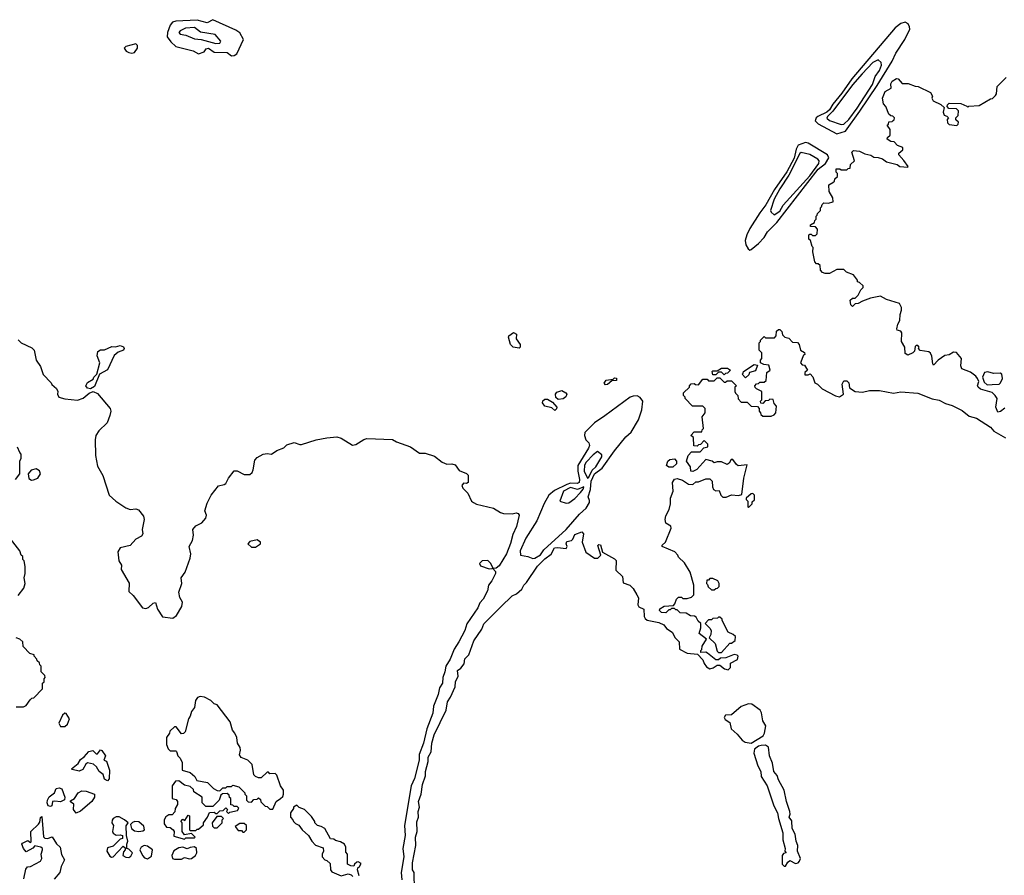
# Model space of a CAD drawing. Extents: x 1793424 to 1900092, y 321114 to 470632.
# Tile 128 of 256: x 1852609 to 1859521, y 370586 to 376595. Entities that reach past the tile are written whole.
import ezdxf

# ---------------------------------------------------------------- set-up
doc = ezdxf.new("R2010")
doc.units = 0

msp = doc.modelspace()

# ---------------------------------------------------------------- linework, layer by layer
at = {"layer": '0CON05XD'}
for points in [[(1854095, 376342.5), (1854115, 376343.3), (1854133.6, 376356.4), (1854180.8, 376455), (1854153.4, 376503.4), (1854125, 376522.5), (1853965, 376595.3), (1853925, 376573.8), (1853855, 376592.2), (1853705, 376584.6), (1853682.1, 376577.9), (1853664.2, 376555.8), (1853646.8, 376505), (1853644.6, 376475), (1853668.7, 376438.7), (1853705, 376406.5), (1853825.5, 376375.5), (1853865, 376355.5), (1853905, 376369.2), (1853918.4, 376391.6), (1853935, 376396.2), (1853975, 376366.7), (1854065.4, 376365.4), (1854095, 376342.5)], [(1853985, 376427.5), (1854015, 376431.4), (1854020, 376445), (1853981.9, 376491.9), (1853878, 376508), (1853835, 376540.6), (1853773.8, 376535), (1853735, 376517.5), (1853727.1, 376505), (1853735, 376494.4), (1853775, 376486.5), (1853835, 376460.9), (1853883.7, 376456.3), (1853985, 376427.5)], [(1858345, 375794.6), (1858406.5, 375813.5), (1858506.8, 375953.2), (1858627.7, 376132.3), (1858732.9, 376305), (1858759.5, 376360.5), (1858823.1, 376455), (1858857.5, 376527.5), (1858856.7, 376545), (1858846.7, 376565), (1858825, 376578.8), (1858795, 376568.6), (1858755, 376539.2), (1858450.6, 376179.4), (1858380.9, 376079.1), (1858318.4, 376001.6), (1858295, 375963), (1858275, 375946.2), (1858211.8, 375915), (1858200.6, 375905), (1858193.8, 375885), (1858214.4, 375864.4), (1858345, 375794.6)], [(1853395, 376359.2), (1853415, 376363.8), (1853436.7, 376395), (1853436.7, 376415), (1853425, 376426.7), (1853355, 376406.2), (1853342.5, 376395), (1853356.7, 376375), (1853375, 376364), (1853395, 376359.2)], [(1858375, 375859.5), (1858395, 375860.5), (1858430.8, 375895), (1858489.3, 375975), (1858595, 376139.6), (1858614.8, 376195.2), (1858645, 376238.6), (1858660, 376275), (1858656.7, 376295), (1858635, 376313.3), (1858599.4, 376295), (1858524.2, 376215), (1858455, 376136.7), (1858317.9, 375952.1), (1858279.2, 375915), (1858274.7, 375904.7), (1858295, 375888.2), (1858375, 375859.5)], [(1859525, 373867.5), (1859495, 373842.5), (1859475, 373840), (1859462.5, 373875), (1859470, 373935), (1859457.5, 373955), (1859436.1, 373976.1), (1859355, 374000), (1859337.5, 374015), (1859333.3, 374025), (1859342.5, 374055), (1859333.3, 374075), (1859321.7, 374091.7), (1859285, 374120), (1859224.2, 374144.2), (1859216.2, 374165), (1859220.8, 374215), (1859185, 374258), (1859165, 374260), (1859135, 374241.2), (1859103.9, 374236.1), (1859057, 374203), (1859025, 374170), (1859018.3, 374178.3), (1859012.9, 374232.9), (1859003.3, 374253.3), (1858991.7, 374261.7), (1858931.7, 374271.7), (1858920, 374285), (1858922.5, 374295), (1858915, 374306.7), (1858903, 374307), (1858895, 374300), (1858891.7, 374268.3), (1858880, 374255), (1858845, 374240), (1858825, 374250), (1858822.5, 374295), (1858800, 374335), (1858802.5, 374395), (1858795, 374407.5), (1858770, 374415), (1858767.5, 374425), (1858773, 374457), (1858787, 374483), (1858790, 374525), (1858800, 374555), (1858800, 374575), (1858785, 374602.5), (1858695, 374630), (1858653, 374653), (1858580.7, 374639.3), (1858525, 374617.5), (1858495, 374602.5), (1858475, 374600), (1858455, 374580), (1858443, 374593), (1858440, 374625), (1858455, 374640), (1858475, 374640), (1858495, 374660), (1858513, 374697), (1858530, 374715), (1858530, 374725), (1858505, 374750), (1858490, 374755), (1858490, 374765), (1858463, 374803), (1858413, 374823), (1858395, 374840), (1858345, 374840), (1858295, 374812.5), (1858263, 374813), (1858245, 374820), (1858230, 374835), (1858228.3, 374868.3), (1858215, 374880), (1858201.7, 374881.7), (1858190, 374895), (1858177.5, 374965), (1858180, 374995), (1858171.7, 375001.7), (1858160, 375045), (1858150, 375055), (1858150, 375085), (1858155, 375090), (1858165, 375090), (1858175, 375080), (1858195, 375080), (1858208.3, 375091.7), (1858210, 375125), (1858195, 375140), (1858161.7, 375141.7), (1858160, 375155), (1858188.3, 375171.7), (1858190, 375185), (1858200, 375195), (1858200, 375215), (1858208.3, 375221.7), (1858210, 375235), (1858230, 375255), (1858230, 375275), (1858238.3, 375281.7), (1858241.7, 375298.3), (1858255, 375310), (1858285, 375307.5), (1858320, 375315), (1858317.5, 375345), (1858291.7, 375388.3), (1858290, 375435), (1858318.3, 375451.7), (1858328.3, 375461.7), (1858331.7, 375478.3), (1858350, 375495), (1858350, 375515), (1858340, 375525), (1858341.7, 375548.3), (1858367, 375547), (1858375, 375540), (1858415, 375540), (1858425, 375550), (1858438.3, 375551.7), (1858441.7, 375578.3), (1858470, 375605), (1858450, 375665), (1858463, 375677), (1858505, 375671.2), (1858543, 375653), (1858583.9, 375643.9), (1858605, 375628.8), (1858635, 375627.5), (1858665, 375617.5), (1858695, 375597.5), (1858768, 375578), (1858787.5, 375565), (1858845, 375560), (1858846.7, 375565), (1858816.1, 375606.1), (1858780, 375645), (1858781.7, 375658.3), (1858808.3, 375681.7), (1858808.3, 375698.3), (1858771.7, 375711.7), (1858748.3, 375738.3), (1858725, 375740), (1858700, 375755), (1858701.7, 375768.3), (1858720, 375785), (1858720, 375825), (1858700, 375855), (1858708.3, 375861.7), (1858711.7, 375878.3), (1858735, 375880), (1858741.7, 375888.3), (1858748.3, 375891.7), (1858750, 375905), (1858738.3, 375918.3), (1858725, 375920), (1858711.7, 375931.7), (1858690, 375985), (1858672.5, 376005), (1858666.7, 376045), (1858685, 376090), (1858726.2, 376115), (1858723.8, 376145), (1858735, 376162.5), (1858765, 376182.5), (1858775, 376180), (1858805, 376147.5), (1858846.4, 376146.4), (1858895, 376127.5), (1858916.4, 376126.4), (1859003, 376083), (1859017, 376057), (1859012.5, 376045), (1859022.5, 376025), (1859075, 376000), (1859098.3, 375978.3), (1859092.5, 375945), (1859100, 375925), (1859118.3, 375918.3), (1859130, 375905), (1859120, 375895), (1859121.7, 375871.7), (1859135, 375860), (1859188.3, 375851.7), (1859198.3, 375861.7), (1859200, 375875), (1859181.7, 375891.7), (1859180, 375905), (1859197, 375923), (1859200, 375955), (1859185, 375970), (1859131.7, 375971.7), (1859120, 375985), (1859121.7, 375998.3), (1859135, 376010), (1859215, 376007.5), (1859258.3, 375988.3), (1859265, 375980), (1859272.5, 375987.5), (1859345, 375992.5), (1859425, 376040), (1859438.3, 376041.7), (1859458.3, 376061.7), (1859467.5, 376075), (1859470, 376125), (1859535, 376190)], [(1857735, 374976.7), (1857745, 374982), (1857795, 375022.7), (1857835, 375066.6), (1857857.8, 375105), (1857925, 375170.5), (1858214, 375545), (1858266.7, 375585), (1858290, 375625), (1858278.9, 375645), (1858145, 375728.2), (1858125, 375733.6), (1858075, 375714.7), (1858059.3, 375685), (1858045, 375622.2), (1857995, 375527.5), (1857907, 375403), (1857846.7, 375295), (1857805, 375238.1), (1857735, 375128.8), (1857712.9, 375085), (1857702.9, 375045), (1857707.5, 375015), (1857722.5, 374985), (1857735, 374976.7)], [(1857905, 375224), (1857945, 375250.5), (1857968.5, 375291.5), (1858155, 375499.3), (1858218.1, 375585), (1858220.4, 375605), (1858212.2, 375615), (1858155, 375647.9), (1858095, 375662), (1858085, 375654.6), (1858007.6, 375502.4), (1857945, 375407.8), (1857906.7, 375335), (1857880.8, 375255), (1857885, 375242.5), (1857905, 375224)], [(1855380, 370485), (1855377.5, 370605), (1855367.5, 370625), (1855367.5, 370675), (1855390, 370795), (1855386.7, 370855), (1855400, 370895), (1855397, 370963), (1855408.8, 370995), (1855406.7, 371035), (1855416.7, 371065), (1855407.5, 371105), (1855427.5, 371155), (1855436.7, 371225), (1855456.7, 371285), (1855457.5, 371315), (1855477.5, 371385), (1855477.5, 371415), (1855496.4, 371453.6), (1855502.5, 371515), (1855518.3, 371571.7), (1855603.3, 371745), (1855612.5, 371805), (1855633.6, 371836.4), (1855665, 371910), (1855667.5, 371945), (1855687.5, 371985), (1855682.5, 372025), (1855705, 372040), (1855728.3, 372071.7), (1855733, 372107), (1855762.5, 372135), (1855796.4, 372233.6), (1855852.5, 372315), (1855867.5, 372352.5), (1855987.1, 372472.9), (1856065, 372550), (1856097.3, 372562.7), (1856134.6, 372595.4), (1856148.6, 372625), (1856167.1, 372642.9), (1856245, 372756.2), (1856295, 372809.5), (1856338.8, 372841.2), (1856363.6, 372885), (1856385, 372889.6), (1856445, 372880.8), (1856451.9, 372895), (1856445.7, 372915), (1856448.8, 372931.2), (1856482.2, 372937.8), (1856493, 372947), (1856505, 372980), (1856555, 372997.5), (1856567.5, 372985), (1856558, 372925), (1856582.5, 372855), (1856645, 372812.5), (1856667, 372813), (1856687.5, 372835), (1856668.3, 372901.7), (1856675, 372910), (1856686.4, 372906.4), (1856700, 372855), (1856785, 372810), (1856796.1, 372796.1), (1856795, 372730), (1856840, 372685), (1856845, 372640), (1856893, 372623), (1856915, 372600), (1856942.5, 372555), (1856952.5, 372535), (1856947.5, 372485), (1856955, 372472.5), (1856990, 372455), (1856992.5, 372405), (1857000, 372390), (1857015, 372377.5), (1857095, 372362.5), (1857130, 372345), (1857150.7, 372320.7), (1857190, 372295), (1857210, 372255), (1857237.5, 372225), (1857240, 372175), (1857295, 372147.5), (1857368.3, 372138.3), (1857405, 372100), (1857413, 372073), (1857430.7, 372050.7), (1857455, 372037.5), (1857476.7, 372043.3), (1857505, 372062.5), (1857525, 372062.5), (1857556.4, 372036.4), (1857581.7, 372028.3), (1857600, 372045), (1857600, 372075), (1857647.7, 372102.3), (1857653.3, 372125), (1857645, 372133.3), (1857625, 372136.7), (1857567, 372113), (1857528.3, 372111.7), (1857515, 372100), (1857495, 372100), (1857436.7, 372146.7), (1857425, 372152.5), (1857391.7, 372151.7), (1857390, 372165), (1857397, 372173), (1857400, 372195), (1857430, 372245), (1857380, 372285), (1857390, 372325), (1857390, 372355), (1857371.7, 372371.7), (1857358.3, 372398.3), (1857347, 372407), (1857318.3, 372408.3), (1857287, 372427), (1857245, 372430), (1857225, 372450), (1857215, 372450), (1857205, 372460), (1857185, 372460), (1857175, 372450), (1857165, 372450), (1857145, 372430), (1857115, 372432.5), (1857100, 372445), (1857101.7, 372458.3), (1857133, 372477), (1857198.3, 372481.7), (1857208.3, 372491.7), (1857220, 372525), (1857235, 372540), (1857255, 372540), (1857265, 372530), (1857295, 372530), (1857325, 372540), (1857342.5, 372555), (1857342.5, 372625), (1857316.7, 372715), (1857275, 372780), (1857235, 372820), (1857230, 372835), (1857208.3, 372858.3), (1857120, 372895), (1857120, 372905), (1857143.6, 372926.4), (1857182.5, 373025), (1857179.3, 373039.3), (1857145, 373060), (1857140, 373085), (1857145, 373110), (1857167.5, 373155), (1857177.5, 373195), (1857177.5, 373235), (1857197.5, 373285), (1857192.5, 373345), (1857205, 373367.5), (1857225, 373372.5), (1857261.7, 373361.7), (1857305, 373332.5), (1857335, 373330), (1857355, 373350), (1857375, 373350), (1857425, 373370), (1857455, 373370), (1857470, 373355), (1857472.5, 373315), (1857480, 373295), (1857495, 373287.5), (1857518.3, 373288.3), (1857530, 373255), (1857545, 373240.8), (1857568.9, 373241.1), (1857605, 373258.8), (1857655, 373252.5), (1857678.3, 373261.7), (1857692.5, 373375), (1857715, 373470), (1857653, 373463), (1857640.7, 373470.7), (1857615, 373507.5), (1857603.6, 373506.4), (1857589.3, 373480.7), (1857575, 373472.5), (1857535, 373490), (1857505, 373490), (1857485, 373482.5), (1857470, 373495), (1857425, 373507.5), (1857363, 373437), (1857335, 373423.3), (1857320, 373425), (1857317.5, 373455), (1857290, 373495), (1857302.5, 373535), (1857325, 373560), (1857385, 373560), (1857411.7, 373588.3), (1857440, 373595), (1857440, 373615), (1857415, 373640), (1857388.3, 373611.7), (1857375, 373610), (1857365, 373600), (1857341.7, 373601.7), (1857340, 373660), (1857320, 373675), (1857345, 373700), (1857398.3, 373701.7), (1857400, 373715), (1857410, 373725), (1857400, 373805), (1857420, 373835), (1857420, 373865), (1857405, 373880), (1857331.7, 373881.7), (1857280, 373935), (1857280, 373945), (1857270, 373955), (1857270, 373975), (1857310, 374015), (1857310, 374025), (1857323, 374037), (1857345, 374040), (1857353, 374033), (1857375, 374030), (1857405, 374070), (1857435, 374070), (1857445, 374060), (1857485, 374060), (1857505, 374080), (1857525, 374080), (1857555, 374050), (1857565, 374050), (1857575, 374060), (1857605, 374060), (1857640, 374025), (1857630, 374015), (1857630, 373985), (1857633, 373973), (1857650, 373955), (1857651.7, 373931.7), (1857675, 373910), (1857715, 373910), (1857745, 373880), (1857788.3, 373878.3), (1857800, 373865), (1857800, 373845), (1857810, 373835), (1857811.7, 373821.7), (1857825, 373810), (1857885, 373810), (1857905, 373820), (1857917.5, 373835), (1857921.7, 373881.7), (1857905, 373900), (1857898.3, 373928.3), (1857875, 373930), (1857865, 373920), (1857841.7, 373918.3), (1857825, 373900), (1857811.7, 373901.7), (1857810, 373915), (1857820, 373925), (1857820, 373985), (1857781.7, 374001.7), (1857771.7, 374011.7), (1857770, 374025), (1857781.7, 374038.3), (1857795, 374040), (1857805, 374050), (1857835, 374050), (1857848.3, 374061.7), (1857853, 374117), (1857877.5, 374135), (1857868.3, 374168.3), (1857833, 374173), (1857810, 374185), (1857810, 374205), (1857820, 374215), (1857820, 374255), (1857800, 374275), (1857800, 374325), (1857810, 374335), (1857810, 374345), (1857835, 374370), (1857845, 374360), (1857908.3, 374361.7), (1857920, 374375), (1857921.7, 374408.3), (1857935, 374420), (1857945, 374420), (1857960, 374405), (1857963, 374383), (1857980, 374365), (1858008.3, 374358.3), (1858035, 374330), (1858068.3, 374328.3), (1858080, 374315), (1858090, 374275), (1858118.3, 374258.3), (1858120, 374245), (1858111.7, 374238.3), (1858090, 374185), (1858101.7, 374171.7), (1858118.3, 374168.3), (1858140, 374135), (1858121.7, 374118.3), (1858121.7, 374101.7), (1858145, 374100), (1858158.3, 374108.3), (1858177, 374087), (1858190, 374045), (1858210, 374035), (1858241.7, 374001.7), (1858335, 373952.5), (1858365, 373947.5), (1858392.5, 373965), (1858383.6, 374036.4), (1858395, 374060), (1858415, 374060), (1858430, 374045), (1858435, 374010), (1858473.6, 373983.6), (1858525, 373980), (1858575, 373990), (1858645, 373991.2), (1858743.2, 373973.2), (1858795, 373981.2), (1858915, 373973.3), (1859015, 373933.3), (1859063.9, 373923.9), (1859109.2, 373899.2), (1859155, 373886.2), (1859225, 373850), (1859275, 373810), (1859326.1, 373796.1), (1859425, 373732.5), (1859446.7, 373705), (1859528.8, 373658.8)], [(1856115, 374287.5), (1856073.3, 374295), (1856053.3, 374315), (1856040, 374365), (1856042.5, 374375), (1856075, 374397.5), (1856097.5, 374387.5), (1856093.8, 374355), (1856122.5, 374315), (1856122.5, 374295), (1856115, 374287.5)], [(1852597, 374347), (1852620, 374325), (1852695, 374290), (1852710, 374275), (1852723.8, 374205), (1852755, 374160), (1852773.9, 374103.9), (1852830, 374045), (1852833.6, 374033.6), (1852867.5, 374005), (1852877.5, 373985), (1852873.3, 373965), (1852883.6, 373943.6), (1852925, 373932.5), (1853015, 373922.5), (1853055, 373937.5), (1853096.7, 373973.3), (1853125, 373983.3), (1853155, 373970), (1853243.6, 373863.6), (1853247.5, 373845), (1853242.5, 373815), (1853222.5, 373765), (1853165, 373707.5), (1853142.5, 373675), (1853137.5, 373645), (1853140, 373535), (1853155, 373460), (1853193.3, 373395), (1853237.5, 373255), (1853283.9, 373213.9), (1853355, 373168), (1853385, 373156.2), (1853425, 373160), (1853443.6, 373153.6), (1853478.3, 373108.3), (1853483.3, 373085), (1853467.5, 373015), (1853472.5, 372985), (1853465, 372967.5), (1853425, 372946.7), (1853385, 372902.5), (1853315, 372886.2), (1853297, 372857), (1853304, 372795), (1853322.5, 372765), (1853320, 372735), (1853377, 372637), (1853375, 372580), (1853405, 372552.5), (1853470, 372465), (1853495, 372460), (1853513.6, 372466.4), (1853545, 372497.5), (1853561.7, 372501.7), (1853576.7, 372455), (1853611.7, 372401.7), (1853685, 372392.5), (1853709.3, 372410.7), (1853747.5, 372475), (1853752.5, 372505), (1853733, 372537), (1853726.2, 372575), (1853746.7, 372635), (1853742.5, 372675), (1853770, 372715), (1853806.4, 372813.6), (1853810, 372845), (1853797.5, 372895), (1853823, 372937), (1853830, 372975), (1853823.8, 373015), (1853845, 373040), (1853887.7, 373062.3), (1853915.7, 373094.3), (1853919.2, 373115), (1853908.8, 373145), (1853925, 373200), (1853953.6, 373256.4), (1854005, 373322.5), (1854045, 373330), (1854055, 373337.5), (1854073.9, 373376.1), (1854113.9, 373426.1), (1854136.4, 373426.4), (1854185, 373400), (1854225, 373400), (1854240, 373415), (1854247, 373433), (1854259.3, 373500.7), (1854275, 373520), (1854317.5, 373545), (1854345, 373548.8), (1854377, 373543), (1854415, 373570), (1854462.7, 373587.3), (1854485, 373610), (1854535, 373626.7), (1854575, 373611.2), (1854587.7, 373612.3), (1854690, 373645), (1854765, 373658), (1854836.4, 373666.4), (1854865, 373656.2), (1854945, 373607.5), (1854967.9, 373612.1), (1855025, 373648), (1855046.4, 373653.6), (1855225, 373648.1), (1855255, 373631.2), (1855352.5, 373595), (1855415, 373550), (1855455, 373550), (1855520.7, 373530.7), (1855575, 373487.5), (1855607, 373473)], [(1853105, 374002.5), (1853085, 374007.5), (1853073.3, 374025), (1853085, 374047.5), (1853125, 374070), (1853130, 374085), (1853150, 374105), (1853172.5, 374185), (1853152.5, 374235), (1853157.5, 374265), (1853175, 374277.5), (1853205, 374276.7), (1853255, 374300), (1853281.7, 374298.3), (1853315, 374307.5), (1853338.3, 374298.3), (1853342.5, 374285), (1853336.7, 374275), (1853300.8, 374259.2), (1853273.1, 374236.9), (1853224.1, 374135.9), (1853170, 374105), (1853135, 374020), (1853105, 374002.5)], [(1857555, 374100), (1857535, 374120), (1857515, 374120), (1857495, 374100), (1857475, 374100), (1857470, 374125), (1857475, 374130), (1857505, 374130), (1857535, 374147.5), (1857577, 374147), (1857600, 374135), (1857578.3, 374111.7), (1857565, 374110), (1857555, 374100)], [(1857705, 374080), (1857680, 374105), (1857688.3, 374111.7), (1857690, 374125), (1857765, 374172.5), (1857788.3, 374168.3), (1857775, 374130), (1857731.7, 374118.3), (1857728.3, 374101.7), (1857705, 374080)], [(1859401.4, 374031.4), (1859435, 374032.9), (1859485, 374035.8), (1859495, 374043.8), (1859508.5, 374075), (1859505, 374106), (1859491.7, 374111.7), (1859445, 374109.4), (1859405, 374122.9), (1859383.3, 374116.7), (1859368, 374085), (1859379.3, 374049.3), (1859401.4, 374031.4)], [(1856721.2, 374031.2), (1856713, 374043), (1856725, 374062.5), (1856775, 374070), (1856785, 374080), (1856798.3, 374078.3), (1856798.3, 374061.7), (1856765, 374060), (1856735, 374032.5), (1856721.2, 374031.2)], [(1856388.3, 373928.3), (1856371.7, 373941.7), (1856370, 373965), (1856380.7, 373979.3), (1856415, 373990), (1856443.3, 373975), (1856448.8, 373965), (1856443.6, 373946.4), (1856425, 373932.5), (1856388.3, 373928.3)], [(1856210.7, 372810.7), (1856225, 372812.5), (1856265, 372836.5), (1856289, 372871), (1856445.5, 373014.5), (1856538.5, 373121.5), (1856585.5, 373165), (1856608, 373205), (1856609.3, 373219.3), (1856600, 373245), (1856615.3, 373294.7), (1856619.7, 373355), (1856643.2, 373406.8), (1856697.5, 373445), (1856785, 373566.5), (1856865, 373665.6), (1856901.2, 373698.8), (1856952.5, 373785), (1856976.9, 373855), (1856983.3, 373915), (1856965, 373942.5), (1856943, 373953), (1856915, 373952), (1856895, 373944), (1856717.3, 373812.7), (1856643.3, 373765), (1856576.7, 373695), (1856573.3, 373675), (1856583.3, 373645), (1856604.2, 373624.2), (1856608.2, 373605), (1856601.5, 373585), (1856526.8, 373465), (1856526.6, 373425), (1856539.8, 373365), (1856535.8, 373345), (1856523.1, 373336.9), (1856475, 373339.2), (1856449.2, 373330.8), (1856362.3, 373287.7), (1856324.2, 373255.8), (1856291.5, 373198.5), (1856239.2, 373075), (1856162.5, 372955), (1856121.2, 372865), (1856123.8, 372833.8), (1856175, 372826.2), (1856210.7, 372810.7)], [(1856365, 373850), (1856345, 373870), (1856295, 373880), (1856280, 373905), (1856281.7, 373918.3), (1856295, 373930), (1856315, 373930), (1856348.3, 373908.3), (1856380, 373875), (1856378.3, 373861.7), (1856365, 373850)], [(1852580, 373365), (1852610, 373405), (1852610, 373495), (1852620, 373515), (1852620, 373545), (1852610, 373555), (1852593.6, 373593.6)], [(1856595, 373376), (1856605, 373382.2), (1856628.3, 373431.7), (1856654.2, 373455), (1856696.2, 373525), (1856695, 373540), (1856665, 373562.5), (1856635, 373540), (1856585, 373487.5), (1856575, 373466.7), (1856570.9, 373425), (1856595, 373376)], [(1857195, 373452.5), (1857165, 373452.5), (1857150, 373465), (1857160, 373495), (1857173, 373507), (1857205, 373510), (1857220, 373495), (1857220, 373475), (1857195, 373452.5)], [(1852692.1, 373362.1), (1852705, 373362.9), (1852735, 373376.2), (1852755.3, 373405), (1852746.9, 373426.9), (1852725, 373441.1), (1852688.3, 373431.7), (1852667.1, 373405), (1852672.4, 373372.4), (1852692.1, 373362.1)], [(1855607, 373473), (1855643.6, 373476.4), (1855665, 373468.8), (1855695, 373430), (1855745, 373407.5), (1855756.1, 373396.1), (1855756.1, 373343.9), (1855745, 373337.5), (1855725, 373340), (1855712.5, 373325), (1855720, 373305), (1855755, 373270), (1855781.2, 373215), (1855794.2, 373204.2), (1855815, 373193.8), (1855935, 373163.8), (1855984, 373134), (1856005, 373128), (1856065, 373125.6), (1856095, 373132.5), (1856107.4, 373127.4), (1856115.5, 373115), (1856097.3, 373035), (1856070, 372980), (1856055, 372916.7), (1856025.3, 372845), (1855975, 372760.8), (1855955, 372742.5), (1855930, 372740), (1855950, 372720), (1855948.8, 372705), (1855923.8, 372655), (1855900, 372625), (1855892.5, 372585), (1855862.5, 372525), (1855839.4, 372500.6), (1855825.5, 372464.5), (1855748.6, 372351.4), (1855733.8, 372305), (1855692.5, 372225), (1855658.8, 372175), (1855632, 372105), (1855600, 372055), (1855594, 372015), (1855579.2, 371975), (1855576.9, 371935), (1855556.8, 371903.2), (1855545.8, 371855), (1855514, 371775), (1855509.2, 371725), (1855466, 371615), (1855443.1, 371515), (1855412.5, 371435), (1855412.2, 371395), (1855380, 371265), (1855356, 371215), (1855310.8, 370935), (1855314.2, 370865.8), (1855298, 370775), (1855306, 370715), (1855286.7, 370605), (1855291.2, 370555)], [(1856445, 373200), (1856465, 373202.5), (1856505, 373232), (1856545, 373274.3), (1856565, 373298), (1856568.8, 373315), (1856525, 373296.2), (1856475, 373308.8), (1856426.5, 373285), (1856400, 373215), (1856445, 373200)], [(1857725, 373170), (1857750, 373195), (1857751.7, 373208.3), (1857767, 373223), (1857766.4, 373256.4), (1857755, 373267.5), (1857743.9, 373266.1), (1857710, 373235), (1857710, 373225), (1857720, 373215), (1857720, 373175), (1857725, 373170)], [(1852598.3, 372551.7), (1852637, 372603), (1852647.5, 372635), (1852640, 372675), (1852647.5, 372705), (1852647.5, 372755), (1852640, 372795), (1852630, 372805), (1852630, 372825), (1852620, 372835), (1852610, 372865), (1852545, 372950)], [(1854265, 372890), (1854300, 372915), (1854300, 372925), (1854275, 372942.5), (1854225, 372930), (1854210, 372915), (1854235, 372890), (1854265, 372890)], [(1855905, 372738), (1855925, 372740), (1855930, 372745), (1855915.8, 372775), (1855895, 372797.5), (1855856.1, 372793.9), (1855837.5, 372775), (1855845, 372760), (1855905, 372738)], [(1857485, 372590), (1857495, 372600), (1857508.3, 372601.7), (1857520, 372615), (1857520, 372635), (1857510, 372655), (1857475, 372670), (1857455, 372670), (1857445, 372660), (1857431.7, 372658.3), (1857430, 372635), (1857438.3, 372628.3), (1857441.7, 372611.7), (1857465, 372590), (1857485, 372590)], [(1857535, 372150), (1857595, 372217.5), (1857605, 372217.5), (1857632.5, 372235), (1857633, 372263), (1857618.3, 372278.3), (1857583.6, 372293.6), (1857540, 372375), (1857540, 372385), (1857525, 372400), (1857515, 372400), (1857507.5, 372392.5), (1857475, 372390), (1857465, 372380), (1857445, 372380), (1857420, 372355), (1857453, 372323), (1857462.5, 372305), (1857461.7, 372278.3), (1857450, 372255), (1857492.5, 372215), (1857505, 372160), (1857515, 372150), (1857535, 372150)], [(1852585, 371770), (1852635, 371770), (1852655, 371780), (1852681.7, 371818.3), (1852695, 371830), (1852708.3, 371831.7), (1852770, 371895), (1852770, 371935), (1852780, 371945), (1852780, 371965), (1852787.5, 371975), (1852785, 371990), (1852760, 372015), (1852760, 372055), (1852750, 372065), (1852748.3, 372078.3), (1852731.7, 372091.7), (1852730, 372105), (1852710, 372125), (1852710, 372135), (1852680, 372145), (1852633, 372193), (1852630, 372225), (1852610, 372245), (1852583.6, 372253.6)], [(1854385, 371050), (1854410, 371105), (1854440, 371125), (1854455, 371140), (1854460, 371155), (1854460, 371185), (1854440, 371215), (1854415, 371290), (1854401.7, 371301.7), (1854365, 371300), (1854355, 371310), (1854345, 371310), (1854305, 371270), (1854285, 371270), (1854265, 371280), (1854253, 371293), (1854240, 371365), (1854210, 371395), (1854163.6, 371413.6), (1854153, 371433), (1854160, 371465), (1854157.5, 371485), (1854137.5, 371515), (1854132.5, 371555), (1854120, 371585), (1854102.5, 371605), (1854087.5, 371665), (1853995, 371782.5), (1853975, 371790), (1853950, 371815), (1853907.3, 371837.3), (1853875, 371842.5), (1853856.7, 371835), (1853843.6, 371813.6), (1853836.7, 371765), (1853815, 371737.5), (1853806.7, 371705), (1853793.3, 371685), (1853770, 371595), (1853758.3, 371581.7), (1853745, 371580), (1853708.3, 371628.3), (1853695, 371630), (1853661.7, 371598.3), (1853660, 371585), (1853640, 371555), (1853640, 371505), (1853650, 371475), (1853665, 371460), (1853705, 371460), (1853710, 371455), (1853720, 371425), (1853735, 371410), (1853749.3, 371379.3), (1853750, 371325), (1853805, 371307.5), (1853839.3, 371279.3), (1853853, 371253), (1853927, 371237), (1853970, 371195), (1853995, 371182.5), (1854015, 371180), (1854035, 371200), (1854055, 371200), (1854065, 371210), (1854095, 371210), (1854105, 371220), (1854147, 371207), (1854190, 371165), (1854190, 371155), (1854200, 371145), (1854200, 371115), (1854211.7, 371101.7), (1854235, 371100), (1854251.7, 371118.3), (1854275, 371120), (1854285, 371130), (1854298.3, 371118.3), (1854301.7, 371101.7), (1854331.7, 371071.7), (1854345, 371070), (1854365, 371050), (1854385, 371050)], [(1857745, 371513.3), (1857827.5, 371565), (1857838.8, 371585), (1857846.7, 371635), (1857825, 371670), (1857816.4, 371726.4), (1857806.4, 371746.4), (1857748.3, 371788.3), (1857725, 371790), (1857675, 371772.5), (1857605, 371712.5), (1857565, 371710), (1857553.8, 371695), (1857560.5, 371680.5), (1857595, 371660), (1857603.9, 371613.9), (1857646.4, 371576.4), (1857680, 371535), (1857701.2, 371521.2), (1857745, 371513.3)], [(1852895, 371630.5), (1852925, 371630.9), (1852945, 371647.1), (1852958.6, 371685), (1852935, 371722), (1852925, 371725.8), (1852908.3, 371711.7), (1852882.7, 371655), (1852895, 371630.5)], [(1857985, 370650), (1858000.7, 370679.3), (1858015, 370690), (1858055, 370670), (1858075, 370673.8), (1858083.8, 370685), (1858090, 370705), (1858068.8, 370755), (1858072.5, 370795), (1858060, 370825), (1858052.5, 370875), (1858032.5, 370915), (1858029.3, 370969.3), (1858010, 370995), (1858017.5, 371015), (1858016.7, 371035), (1857992, 371105), (1857976.7, 371185), (1857936.4, 371256.4), (1857926.1, 371286.1), (1857903.3, 371315), (1857894.1, 371374.1), (1857873.8, 371425), (1857866.1, 371486.1), (1857845, 371500), (1857815, 371498.8), (1857795, 371493.3), (1857767, 371473), (1857763.3, 371445), (1857791.2, 371355), (1857811.2, 371315), (1857815, 371280), (1857856.7, 371215), (1857904.2, 371074.2), (1857930, 371025), (1857936.2, 370985), (1857967.5, 370885), (1857966.7, 370835), (1857982.5, 370775), (1857980, 370755), (1857990, 370745), (1857971.7, 370738.3), (1857962.5, 370725), (1857962.5, 370665), (1857975, 370650), (1857985, 370650)], [(1853225, 371248.8), (1853205, 371262), (1853194.2, 371295), (1853165.8, 371315), (1853148.3, 371348.3), (1853126.9, 371366.9), (1853084.4, 371375.6), (1853072.5, 371367.5), (1853051.2, 371328.8), (1853027, 371317), (1852978.3, 371328.3), (1852973.3, 371335), (1853018.9, 371371.1), (1853035, 371399.2), (1853061.5, 371418.5), (1853095, 371456), (1853122.3, 371462.3), (1853145, 371440), (1853155, 371440), (1853175, 371467.5), (1853185, 371462.5), (1853210, 371425), (1853200, 371395), (1853218.3, 371388.3), (1853238.8, 371325), (1853236.1, 371263.9), (1853225, 371248.8)], [(1853765, 370840), (1853775, 370850), (1853835, 370850), (1853840, 370855), (1853815, 370880), (1853765, 370870), (1853750, 370895), (1853750, 370955), (1853740, 370965), (1853755, 370980), (1853768.3, 370971.7), (1853791.7, 371008.3), (1853800, 371005), (1853800, 370905), (1853805, 370900), (1853845, 370900), (1853855, 370910), (1853865, 370910), (1853898.3, 370941.7), (1853900, 370955), (1853927.5, 370995), (1853941.7, 371028.3), (1853975, 371030), (1853985, 371020), (1853995, 371020), (1854015, 371040), (1854038.3, 371041.7), (1854055, 371060), (1854068.3, 371048.3), (1854060, 371035), (1854075, 371020), (1854085, 371030), (1854138.3, 371041.7), (1854148.3, 371058.3), (1854135, 371070), (1854115, 371070), (1854105, 371080), (1854091.7, 371081.7), (1854090, 371125), (1854081.7, 371131.7), (1854078.3, 371148.3), (1854065, 371160), (1854031.7, 371158.3), (1854021.7, 371148.3), (1854010, 371115), (1853965, 371070), (1853915, 371070), (1853890, 371095), (1853890, 371135), (1853831.7, 371171.7), (1853828.3, 371188.3), (1853805, 371210), (1853765, 371220), (1853725, 371250), (1853701.7, 371248.3), (1853680, 371215), (1853680, 371125), (1853708.3, 371118.3), (1853717.5, 371105), (1853717, 371083), (1853700, 371055), (1853698.3, 371031.7), (1853678.3, 371011.7), (1853655, 371010), (1853635, 370997.5), (1853622.5, 370975), (1853623, 370947), (1853640, 370925), (1853665, 370922.5), (1853686.4, 370906.4), (1853692.5, 370895), (1853690.7, 370860.7), (1853765, 370840)], [(1852825, 371070), (1852808, 371075), (1852801.1, 371095), (1852803.2, 371115), (1852815, 371138.5), (1852852.3, 371165), (1852865.8, 371195), (1852885, 371199.6), (1852904.6, 371194.6), (1852924.6, 371135), (1852923.5, 371116.5), (1852895, 371101.4), (1852855, 371108.1), (1852840, 371105), (1852833.8, 371075), (1852825, 371070)], [(1853005, 371023.8), (1852987.3, 371047.3), (1852988.6, 371085), (1852965, 371101.2), (1852965, 371110), (1852993.4, 371126.6), (1853020, 371165), (1853045, 371180), (1853075, 371178.1), (1853134.2, 371155), (1853134.3, 371135), (1853115, 371104.3), (1853035, 371035.7), (1853005, 371023.8)], [(1854993, 370583), (1854980, 370625), (1854981.7, 370638.3), (1854995, 370647.5), (1855005, 370670), (1854985, 370680), (1854975, 370677.5), (1854960, 370665), (1854955, 370650), (1854933, 370653), (1854910, 370665), (1854910, 370735), (1854898.3, 370748.3), (1854897.5, 370785), (1854890, 370805), (1854861.7, 370821.7), (1854825, 370830), (1854815, 370840), (1854791.7, 370841.7), (1854750, 370915), (1854725, 370930), (1854700, 370935), (1854680, 370955), (1854680, 370965), (1854658.3, 370998.3), (1854608.3, 371048.3), (1854571.7, 371061.7), (1854555, 371080), (1854530, 371065), (1854530, 371055), (1854510, 371025), (1854510, 370995), (1854527, 370977), (1854530, 370965), (1854545, 370950), (1854569.3, 370939.3), (1854592.5, 370905), (1854636.4, 370866.4), (1854660, 370825), (1854685, 370797.5), (1854738.3, 370778.3), (1854742.5, 370755), (1854733.3, 370735), (1854732.5, 370715), (1854750, 370695), (1854765, 370690), (1854788.3, 370668.3), (1854790, 370625), (1854800.7, 370610.7), (1854865, 370582.5), (1854915, 370597.5), (1854935, 370590), (1854947, 370577)], [(1852638.2, 370561.8), (1852650.7, 370629.3), (1852662.5, 370645), (1852685, 370648.8), (1852755, 370685.8), (1852764.4, 370705), (1852760.6, 370735), (1852770, 370765), (1852768.6, 370775), (1852756.2, 370785), (1852715, 370793.8), (1852702.1, 370777.9), (1852655, 370752), (1852635.5, 370775), (1852624.5, 370805.5), (1852627.7, 370812.3), (1852665, 370830), (1852685, 370817.5), (1852689.3, 370820.7), (1852686.2, 370895), (1852740.9, 370945), (1852749.8, 370960.2), (1852755, 370992.5), (1852765, 371000), (1852777, 370857), (1852785, 370848.1), (1852805, 370844.4), (1852835.7, 370855.7), (1852868.3, 370808.3), (1852893.5, 370783.5), (1852902.4, 370732.4), (1852924.3, 370695), (1852900.8, 370649.2), (1852890, 370605), (1852851.2, 370558.8)], [(1853375, 370712.5), (1853389.3, 370720.7), (1853400, 370745), (1853375, 370770), (1853360, 370775), (1853360, 370805), (1853367.5, 370825), (1853357.5, 370865), (1853357, 370933), (1853370, 370955), (1853345, 370976.7), (1853306.7, 370996.7), (1853285, 370997.5), (1853264.1, 370985.9), (1853257, 370973), (1853256.7, 370955), (1853266.7, 370935), (1853260, 370895), (1853265, 370882.5), (1853285, 370867.5), (1853315, 370870), (1853330, 370865), (1853330, 370845), (1853315, 370840), (1853265, 370790), (1853225, 370780), (1853220, 370755), (1853240.7, 370720.7), (1853253.6, 370713.6), (1853265, 370716.2), (1853335, 370790), (1853348.3, 370778.3), (1853350, 370765), (1853338.3, 370751.7), (1853332.5, 370725), (1853353.6, 370713.6), (1853375, 370712.5)], [(1853995, 370920), (1854030, 370955), (1854030, 370975), (1854040, 370985), (1854025, 371000), (1853991.7, 370998.3), (1853960, 370955), (1853961.7, 370931.7), (1853975, 370920), (1853995, 370920)], [(1853445, 370894.3), (1853472.4, 370897.6), (1853484, 370905), (1853481.1, 370931.1), (1853445, 370961.2), (1853416.4, 370963.6), (1853401.7, 370958.3), (1853387, 370943), (1853393.3, 370915), (1853415, 370898), (1853445, 370894.3)], [(1854185, 370890), (1854200, 370905), (1854200, 370935), (1854185, 370950), (1854155, 370950), (1854121.7, 370928.3), (1854141.7, 370901.7), (1854165, 370900), (1854175, 370890), (1854185, 370890)], [(1853505, 370702.5), (1853535, 370720), (1853540, 370765), (1853505, 370790), (1853483.6, 370796.4), (1853462.5, 370785), (1853452.5, 370765), (1853470, 370725), (1853485, 370710), (1853505, 370702.5)], [(1853745, 370700), (1853765, 370712.5), (1853801.7, 370701.7), (1853815, 370703.3), (1853843.3, 370725), (1853851.2, 370745), (1853850, 370775), (1853835, 370786.7), (1853805, 370782.5), (1853785, 370772.5), (1853753, 370783), (1853725, 370780), (1853690.7, 370759.3), (1853677.5, 370725), (1853682.5, 370705), (1853695, 370700), (1853745, 370700)]]:
    msp.add_lwpolyline(points, dxfattribs=at)

doc.saveas('drawing.dxf')
